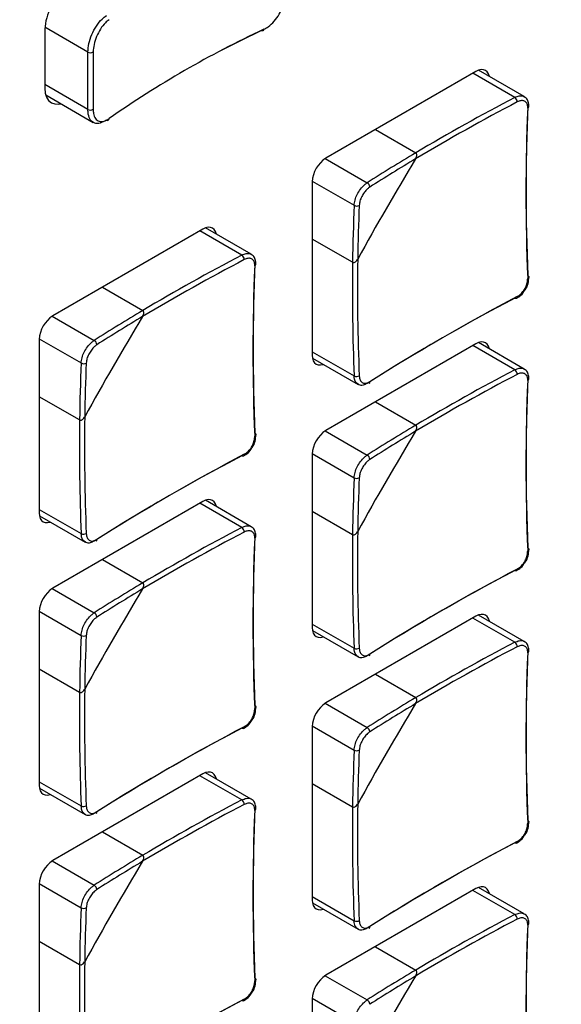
# Model space of a CAD drawing. Header units: millimetres. Extents: x 7146 to 9164, y -1568 to -663.
# Tile 172 of 187: x 8656 to 8687, y -1099 to -1043. Entities that reach past the tile are written whole.
import ezdxf

# ---------------------------------------------------------------- set-up
doc = ezdxf.new("R2010")
doc.units = ezdxf.units.MM
doc.header["$LTSCALE"] = 3

msp = doc.modelspace()

# ---------------------------------------------------------------- linework, layer by layer
at = {"linetype": 'Continuous', "lineweight": 30}
for p, q in [((8657.653, -1043.483), (8657.653, -1046.831)), ((8660.109, -1044.779), (8657.657, -1043.363)), ((8660.109, -1048.045), (8660.109, -1044.779)), ((8660.408, -1044.768), (8660.408, -1048.034)), ((8684.976, -1047.311), (8682.369, -1045.806)), ((8682.225, -1045.874), (8673.669, -1050.813)), ((8684.44, -1047.357), (8682.048, -1045.976)), ((8660.109, -1048.045), (8657.653, -1046.627)), ((8657.704, -1047.215), (8660.414, -1048.779)), ((8676.491, -1049.184), (8678.791, -1050.512)), ((8673.634, -1050.834), (8676.025, -1052.214)), ((8672.891, -1052.16), (8672.891, -1062.041)), ((8672.892, -1052.12), (8675.283, -1053.5)), ((8669.42, -1056.292), (8666.813, -1054.787)), ((8666.668, -1054.854), (8658.112, -1059.794)), ((8668.884, -1056.337), (8666.492, -1054.956)), ((8675.191, -1056.747), (8672.891, -1055.419)), ((8660.934, -1058.165), (8663.234, -1059.493)), ((8658.078, -1059.815), (8660.469, -1061.195)), ((8657.335, -1061.101), (8659.727, -1062.481)), ((8657.335, -1061.141), (8657.335, -1071.021)), ((8682.225, -1061.388), (8673.669, -1066.327)), ((8684.44, -1062.871), (8682.048, -1061.49)), ((8684.976, -1062.826), (8682.369, -1061.321)), ((8672.891, -1061.836), (8675.283, -1063.217)), ((8672.905, -1062.199), (8675.512, -1063.705)), ((8659.635, -1065.727), (8657.335, -1064.399)), ((8676.491, -1064.699), (8678.791, -1066.027)), ((8673.634, -1066.348), (8676.025, -1067.729)), ((8672.891, -1067.675), (8672.891, -1077.555)), ((8672.892, -1067.634), (8675.283, -1069.015)), ((8666.668, -1070.369), (8658.112, -1075.308)), ((8668.884, -1071.852), (8666.492, -1070.471)), ((8669.42, -1071.806), (8666.813, -1070.301)), ((8657.335, -1070.817), (8659.727, -1072.198)), ((8675.191, -1072.261), (8672.891, -1070.933)), ((8657.348, -1071.18), (8659.956, -1072.685)), ((8660.934, -1073.679), (8663.234, -1075.007)), ((8658.078, -1075.329), (8660.469, -1076.709)), ((8657.335, -1076.615), (8659.727, -1077.995)), ((8657.335, -1076.655), (8657.335, -1086.535)), ((8682.225, -1076.902), (8673.669, -1081.842)), ((8684.44, -1078.385), (8682.048, -1077.005)), ((8684.976, -1078.34), (8682.369, -1076.835)), ((8672.891, -1077.351), (8675.283, -1078.732)), ((8672.905, -1077.714), (8675.512, -1079.219)), ((8659.635, -1081.242), (8657.335, -1079.914)), ((8676.491, -1080.213), (8678.791, -1081.541)), ((8673.634, -1081.863), (8676.025, -1083.243)), ((8672.891, -1083.189), (8672.891, -1093.069)), ((8672.892, -1083.149), (8675.283, -1084.529)), ((8666.668, -1085.883), (8658.112, -1090.822)), ((8668.884, -1087.366), (8666.492, -1085.985)), ((8669.42, -1087.321), (8666.813, -1085.815)), ((8657.335, -1086.331), (8659.727, -1087.712)), ((8657.348, -1086.694), (8659.956, -1088.199)), ((8675.191, -1087.775), (8672.891, -1086.447)), ((8660.934, -1089.193), (8663.234, -1090.521)), ((8658.078, -1090.843), (8660.469, -1092.223)), ((8657.335, -1092.129), (8659.727, -1093.509)), ((8657.335, -1092.169), (8657.335, -1102.05)), ((8682.225, -1092.417), (8673.669, -1097.356)), ((8684.976, -1093.854), (8682.369, -1092.349)), ((8672.891, -1092.865), (8675.283, -1094.246)), ((8684.44, -1093.9), (8682.048, -1092.519)), ((8672.905, -1093.228), (8675.512, -1094.733)), ((8659.635, -1096.756), (8657.335, -1095.428)), ((8676.491, -1095.727), (8678.791, -1097.055)), ((8673.634, -1097.377), (8676.025, -1098.757)), ((8672.891, -1098.703), (8672.891, -1108.583)), ((8672.892, -1098.663), (8675.283, -1100.043))]:
    msp.add_line(p, q, dxfattribs=at)
at = {"linetype": 'Continuous', "lineweight": 30, "flags": 128}
for points in [[(8670, -1043.55), (8668.801, -1044.131), (8667.71, -1044.686)], [(8670.127, -1043.476), (8670.124, -1043.506), (8670.117, -1043.532), (8670.105, -1043.552), (8670.09, -1043.565), (8670.07, -1043.572), (8670.048, -1043.572), (8670.025, -1043.564), (8670, -1043.55)], [(8682.989, -1046.164), (8682.988, -1046.157), (8682.943, -1046.014), (8682.872, -1045.9), (8682.775, -1045.82), (8682.657, -1045.776), (8682.522, -1045.77), (8682.377, -1045.804), (8682.225, -1045.874)], [(8657.653, -1046.831), (8657.677, -1047.104), (8657.75, -1047.338), (8657.867, -1047.524), (8658.026, -1047.655), (8658.219, -1047.727), (8658.439, -1047.735), (8658.568, -1047.713)], [(8667.433, -1055.145), (8667.431, -1055.137), (8667.387, -1054.994), (8667.315, -1054.88), (8667.218, -1054.8), (8667.101, -1054.756), (8666.966, -1054.751), (8666.82, -1054.784), (8666.668, -1054.854)], [(8685.182, -1057.502), (8685.208, -1057.519), (8685.227, -1057.538), (8685.238, -1057.559), (8685.241, -1057.581), (8685.235, -1057.604), (8685.222, -1057.625), (8685.202, -1057.645), (8685.174, -1057.662)], [(8684.574, -1058.701), (8684.573, -1058.734), (8684.566, -1058.762), (8684.554, -1058.784), (8684.538, -1058.799), (8684.517, -1058.808), (8684.493, -1058.809), (8684.467, -1058.802), (8684.44, -1058.788)], [(8682.989, -1061.679), (8682.988, -1061.671), (8682.943, -1061.528), (8682.872, -1061.414), (8682.775, -1061.334), (8682.657, -1061.29), (8682.522, -1061.285), (8682.377, -1061.318), (8682.225, -1061.388)], [(8672.891, -1062.041), (8672.906, -1062.207), (8672.95, -1062.35), (8673.022, -1062.464), (8673.119, -1062.544), (8673.237, -1062.588), (8673.371, -1062.593), (8673.517, -1062.56), (8673.525, -1062.557)], [(8669.626, -1066.483), (8669.652, -1066.499), (8669.67, -1066.519), (8669.681, -1066.54), (8669.684, -1066.562), (8669.679, -1066.584), (8669.666, -1066.606), (8669.645, -1066.625), (8669.618, -1066.643)], [(8669.018, -1067.682), (8669.016, -1067.714), (8669.01, -1067.742), (8668.998, -1067.764), (8668.981, -1067.78), (8668.961, -1067.788), (8668.937, -1067.789), (8668.911, -1067.783), (8668.884, -1067.769)], [(8667.433, -1070.659), (8667.431, -1070.651), (8667.387, -1070.508), (8667.315, -1070.395), (8667.218, -1070.314), (8667.101, -1070.271), (8666.966, -1070.265), (8666.82, -1070.298), (8666.668, -1070.369)], [(8657.335, -1071.021), (8657.35, -1071.188), (8657.394, -1071.331), (8657.466, -1071.444), (8657.562, -1071.525), (8657.68, -1071.568), (8657.815, -1071.574), (8657.961, -1071.541), (8657.968, -1071.538)], [(8685.182, -1073.017), (8685.208, -1073.033), (8685.227, -1073.052), (8685.238, -1073.074), (8685.241, -1073.096), (8685.235, -1073.118), (8685.222, -1073.139), (8685.202, -1073.159), (8685.174, -1073.176)], [(8684.574, -1074.216), (8684.573, -1074.248), (8684.566, -1074.276), (8684.554, -1074.298), (8684.538, -1074.314), (8684.517, -1074.322), (8684.493, -1074.323), (8684.467, -1074.317), (8684.44, -1074.303)], [(8682.989, -1077.193), (8682.988, -1077.185), (8682.943, -1077.042), (8682.872, -1076.928), (8682.775, -1076.848), (8682.657, -1076.804), (8682.522, -1076.799), (8682.377, -1076.832), (8682.225, -1076.902)], [(8672.891, -1077.555), (8672.906, -1077.721), (8672.95, -1077.864), (8673.022, -1077.978), (8673.119, -1078.058), (8673.237, -1078.102), (8673.371, -1078.107), (8673.517, -1078.074), (8673.525, -1078.072)], [(8669.626, -1081.997), (8669.652, -1082.014), (8669.67, -1082.033), (8669.681, -1082.054), (8669.684, -1082.076), (8669.679, -1082.098), (8669.666, -1082.12), (8669.645, -1082.14), (8669.618, -1082.157)], [(8669.018, -1083.196), (8669.016, -1083.228), (8669.01, -1083.256), (8668.998, -1083.279), (8668.981, -1083.294), (8668.961, -1083.303), (8668.937, -1083.304), (8668.911, -1083.297), (8668.884, -1083.283)], [(8667.433, -1086.173), (8667.431, -1086.166), (8667.387, -1086.023), (8667.315, -1085.909), (8667.218, -1085.829), (8667.101, -1085.785), (8666.966, -1085.78), (8666.82, -1085.813), (8666.668, -1085.883)], [(8657.335, -1086.535), (8657.35, -1086.702), (8657.394, -1086.845), (8657.466, -1086.959), (8657.562, -1087.039), (8657.68, -1087.083), (8657.815, -1087.088), (8657.961, -1087.055), (8657.968, -1087.052)], [(8685.182, -1088.531), (8685.208, -1088.547), (8685.227, -1088.567), (8685.238, -1088.588), (8685.241, -1088.61), (8685.235, -1088.632), (8685.222, -1088.654), (8685.202, -1088.673), (8685.174, -1088.691)], [(8684.574, -1089.73), (8684.573, -1089.762), (8684.566, -1089.79), (8684.554, -1089.812), (8684.538, -1089.828), (8684.517, -1089.836), (8684.493, -1089.837), (8684.467, -1089.831), (8684.44, -1089.817)], [(8682.989, -1092.707), (8682.988, -1092.699), (8682.943, -1092.556), (8682.872, -1092.443), (8682.775, -1092.362), (8682.657, -1092.319), (8682.522, -1092.313), (8682.377, -1092.346), (8682.225, -1092.417)], [(8672.891, -1093.069), (8672.906, -1093.236), (8672.95, -1093.379), (8673.022, -1093.492), (8673.119, -1093.573), (8673.237, -1093.616), (8673.371, -1093.622), (8673.517, -1093.589), (8673.525, -1093.586)], [(8669.626, -1097.511), (8669.652, -1097.528), (8669.67, -1097.547), (8669.681, -1097.568), (8669.684, -1097.59), (8669.679, -1097.613), (8669.666, -1097.634), (8669.645, -1097.654), (8669.618, -1097.671)], [(8669.018, -1098.71), (8669.016, -1098.743), (8669.01, -1098.771), (8668.998, -1098.793), (8668.981, -1098.808), (8668.961, -1098.817), (8668.937, -1098.818), (8668.911, -1098.811), (8668.884, -1098.797)]]:
    msp.add_lwpolyline(points, dxfattribs=at)
at = {"linetype": 'Continuous', "lineweight": 30}
for centre, radius, start, end in [((8660.416, -1043.609), 2.766, 122.6052, 177.3948), ((8695.109, -1096.925), 58.999, 115.05133, 124.9433), ((8660.249, -1044.513), 0.3, 242.1614, 301.9058), ((8739.411, -1152.404), 118.562, 117.62308, 120.75044), ((8684.256, -1047.617), 0.318, 0.3663, 54.6467), ((8660.249, -1047.779), 0.3, 242.1614, 301.9058), ((8739.367, -1152.329), 118.183, 117.62123, 120.83759), ((8800.563, -1052.812), 115.491, 177.59292, 182.40708), ((8800.756, -1052.644), 115.676, 177.59286, 182.40714), ((8685.134, -1047.86), 0.108, 291.966, 350.6264), ((8661.217, -1048.571), 0.0991, 235.555, 4.8991), ((8674.58, -1052.237), 1.69, 122.6052, 177.3948), ((8807.08, -1128.737), 150.084, 148.73969, 151.26026), ((8735.144, -1145.166), 110.159, 120.76802, 122.4571), ((8735.088, -1145.091), 109.776, 120.85661, 122.45829), ((8675.881, -1052.469), 0.292, 0.8435, 60.4074), ((8785.351, -1058.229), 110.169, 177.54023, 179.22929), ((8675.431, -1053.248), 0.292, 239.5987, 299.1486), ((8785.257, -1058.218), 109.785, 177.53902, 179.1407), ((8723.855, -1161.385), 118.562, 117.62308, 120.75044), ((8668.699, -1056.597), 0.319, 0.3707, 54.6447), ((8723.811, -1161.31), 118.184, 117.62124, 120.83759), ((8785.007, -1061.792), 115.491, 177.59292, 182.40708), ((8785.2, -1061.624), 115.676, 177.59286, 182.40714), ((8669.577, -1056.841), 0.108, 291.9688, 350.6236), ((8793.751, -1058.305), 118.57, 179.24686, 182.37425), ((8793.664, -1058.305), 118.193, 179.15972, 182.37608), ((8738.059, -1161.051), 115.481, 117.59023, 122.40439), ((8738.01, -1161.302), 115.667, 117.59017, 122.40445), ((8659.023, -1061.218), 1.69, 122.6052, 177.3948), ((8791.527, -1137.719), 150.088, 148.73974, 151.26026), ((8719.587, -1154.146), 110.158, 120.76802, 122.4571), ((8719.532, -1154.072), 109.776, 120.85661, 122.4583), ((8660.325, -1061.449), 0.292, 0.8435, 60.4074), ((8769.794, -1067.209), 110.169, 177.54023, 179.22929), ((8659.874, -1062.229), 0.292, 239.5987, 299.1486), ((8769.701, -1067.198), 109.785, 177.53902, 179.1407), ((8675.416, -1062.928), 0.319, 245.3618, 299.6239), ((8739.367, -1167.843), 118.183, 117.62123, 120.83759), ((8739.411, -1167.919), 118.562, 117.62308, 120.75044), ((8684.256, -1063.131), 0.319, 0.3673, 54.6446), ((8676.074, -1063.569), 0.101, 305.7098, 10.388), ((8800.563, -1068.326), 115.491, 177.59292, 182.40708), ((8800.756, -1068.158), 115.676, 177.59286, 182.40714), ((8685.134, -1063.375), 0.108, 291.9599, 350.6284), ((8778.195, -1067.286), 118.57, 179.24686, 182.37425), ((8778.108, -1067.285), 118.193, 179.15972, 182.37608), ((8735.144, -1160.68), 110.159, 120.76802, 122.4571), ((8674.58, -1067.752), 1.69, 122.6052, 177.3948), ((8807.08, -1144.251), 150.084, 148.73969, 151.26026), ((8735.088, -1160.606), 109.776, 120.85661, 122.45829), ((8722.502, -1170.031), 115.481, 117.59023, 122.40439), ((8675.881, -1067.983), 0.292, 0.8446, 60.4051), ((8722.454, -1170.282), 115.667, 117.59017, 122.40445), ((8785.35, -1073.743), 110.169, 177.54023, 179.2293), ((8675.431, -1068.763), 0.292, 239.5987, 299.151), ((8785.258, -1073.732), 109.786, 177.53903, 179.1407), ((8659.859, -1071.908), 0.319, 245.3618, 299.6239), ((8723.811, -1176.824), 118.184, 117.62124, 120.83759), ((8723.855, -1176.899), 118.562, 117.62308, 120.75044), ((8668.699, -1072.111), 0.319, 0.3717, 54.6426), ((8793.664, -1073.819), 118.192, 179.15972, 182.37608), ((8660.518, -1072.55), 0.101, 305.7098, 10.388), ((8785.007, -1077.306), 115.491, 177.59292, 182.40708), ((8785.2, -1077.139), 115.676, 177.59286, 182.40714), ((8669.577, -1072.355), 0.108, 291.9626, 350.6256), ((8793.751, -1073.82), 118.57, 179.24686, 182.37425), ((8738.01, -1176.816), 115.667, 117.59017, 122.40445), ((8738.059, -1176.565), 115.481, 117.59023, 122.40439), ((8719.587, -1169.66), 110.158, 120.76802, 122.4571), ((8659.023, -1076.732), 1.69, 122.6052, 177.3948), ((8791.527, -1153.233), 150.088, 148.73974, 151.26026), ((8719.532, -1169.586), 109.776, 120.85661, 122.4583), ((8660.325, -1076.963), 0.292, 0.8446, 60.4051), ((8769.794, -1082.723), 110.169, 177.54023, 179.2293), ((8659.874, -1077.743), 0.292, 239.5987, 299.151), ((8769.702, -1082.712), 109.786, 177.53903, 179.1407), ((8739.411, -1183.433), 118.562, 117.62308, 120.75044), ((8684.256, -1078.645), 0.319, 0.3673, 54.6446), ((8675.416, -1078.442), 0.319, 245.3602, 299.6279), ((8739.367, -1183.357), 118.183, 117.62123, 120.83759), ((8800.756, -1083.673), 115.676, 177.59286, 182.40714), ((8685.134, -1078.889), 0.108, 291.9599, 350.6284), ((8676.074, -1079.084), 0.101, 305.7098, 10.388), ((8800.563, -1083.84), 115.491, 177.59292, 182.40708), ((8778.107, -1082.799), 118.192, 179.15972, 182.37608), ((8778.195, -1082.8), 118.57, 179.24686, 182.37425), ((8735.144, -1176.194), 110.159, 120.76802, 122.4571), ((8674.58, -1083.266), 1.69, 122.6052, 177.3948), ((8807.08, -1159.765), 150.084, 148.73969, 151.26026), ((8735.088, -1176.12), 109.776, 120.85661, 122.45829), ((8722.454, -1185.797), 115.667, 117.59017, 122.40445), ((8722.502, -1185.545), 115.481, 117.59023, 122.40439), ((8675.881, -1083.497), 0.292, 0.8446, 60.4051), ((8785.351, -1089.257), 110.169, 177.54023, 179.22929), ((8675.431, -1084.277), 0.292, 239.6007, 299.149), ((8785.258, -1089.246), 109.786, 177.53903, 179.1407), ((8723.855, -1192.413), 118.562, 117.62308, 120.75044), ((8668.699, -1087.626), 0.319, 0.3717, 54.6426), ((8659.859, -1087.422), 0.319, 245.3602, 299.6279), ((8723.811, -1192.338), 118.184, 117.62124, 120.83759), ((8785.2, -1092.653), 115.676, 177.59286, 182.40714), ((8669.577, -1087.869), 0.108, 291.9626, 350.6256), ((8793.752, -1089.334), 118.571, 179.24686, 182.37424), ((8793.664, -1089.333), 118.192, 179.15972, 182.37608), ((8660.518, -1088.064), 0.101, 305.7098, 10.388), ((8785.007, -1092.821), 115.491, 177.59292, 182.40708), ((8738.01, -1192.33), 115.667, 117.59017, 122.40445), ((8738.059, -1192.079), 115.481, 117.59023, 122.40439), ((8719.587, -1185.174), 110.158, 120.76802, 122.4571), ((8659.023, -1092.246), 1.69, 122.6052, 177.3948), ((8791.527, -1168.747), 150.088, 148.73974, 151.26026), ((8719.532, -1185.1), 109.776, 120.85661, 122.4583), ((8660.325, -1092.478), 0.292, 0.8446, 60.4051), ((8769.794, -1098.238), 110.169, 177.54023, 179.22929), ((8659.874, -1093.257), 0.292, 239.6007, 299.149), ((8769.702, -1098.227), 109.786, 177.53903, 179.1407), ((8739.411, -1198.947), 118.562, 117.62308, 120.75044), ((8684.256, -1094.159), 0.319, 0.3673, 54.6446), ((8675.416, -1093.956), 0.319, 245.3618, 299.6263), ((8676.074, -1094.598), 0.101, 305.7135, 10.3844), ((8739.367, -1198.871), 118.183, 117.62123, 120.83759), ((8800.563, -1099.354), 115.491, 177.59292, 182.40708), ((8800.756, -1099.187), 115.676, 177.59286, 182.40714), ((8685.134, -1094.403), 0.108, 291.9599, 350.6284), ((8778.195, -1098.314), 118.571, 179.24686, 182.37424), ((8778.108, -1098.314), 118.192, 179.15972, 182.37608), ((8674.58, -1098.78), 1.69, 122.6057, 177.3946), ((8807.078, -1175.278), 150.082, 148.73966, 151.26026), ((8735.144, -1191.708), 110.159, 120.76802, 122.4571), ((8735.088, -1191.634), 109.776, 120.85661, 122.45829), ((8722.454, -1201.311), 115.667, 117.59017, 122.40445), ((8722.502, -1201.06), 115.481, 117.59023, 122.40439), ((8675.881, -1099.011), 0.292, 0.8446, 60.4051)]:
    msp.add_arc(centre, radius, start, end, dxfattribs=at)
for points, knots in [([(8670.127, -1043.476), (8670.212, -1043.43), (8670.423, -1043.315), (8670.743, -1043.023), (8671.03, -1042.623), (8671.225, -1042.182), (8671.25, -1041.906), (8671.263, -1041.768)], [0, 0, 0, 0, 0.145195, 0.360083, 0.573717, 0.786772, 1, 1, 1, 1]), ([(8660.109, -1044.779), (8660.12, -1044.62), (8660.143, -1044.302), (8660.321, -1043.773), (8660.584, -1043.282), (8660.881, -1042.909), (8661.081, -1042.754), (8661.161, -1042.692)], [0, 0, 0, 0, 0.213037, 0.425978, 0.639619, 0.854649, 1, 1, 1, 1]), ([(8661.316, -1042.928), (8661.246, -1042.983), (8661.074, -1043.121), (8660.818, -1043.45), (8660.59, -1043.883), (8660.437, -1044.349), (8660.418, -1044.628), (8660.408, -1044.768)], [0, 0, 0, 0, 0.145196, 0.360079, 0.573716, 0.786778, 1, 1, 1, 1]), ([(8684.44, -1047.357), (8684.525, -1047.321), (8684.696, -1047.25), (8684.882, -1047.251), (8684.952, -1047.308), (8684.969, -1047.323)], [0, 0, 0, 0, 0.429458, 0.859029, 1, 1, 1, 1]), ([(8685.174, -1047.961), (8685.173, -1047.912), (8685.171, -1047.791), (8685.103, -1047.64), (8684.968, -1047.543), (8684.785, -1047.526), (8684.644, -1047.585), (8684.574, -1047.615)], [0, 0, 0, 0, 0.1426502, 0.3567641, 0.5709891, 0.7855071, 1, 1, 1, 1]), ([(8685.236, -1047.878), (8685.233, -1047.784), (8685.228, -1047.602), (8685.12, -1047.403), (8685.009, -1047.344), (8684.969, -1047.323)], [0, 0, 0, 0, 0.4064408, 0.7905431, 1, 1, 1, 1]), ([(8661.161, -1048.652), (8661.041, -1048.72), (8660.801, -1048.856), (8660.485, -1048.844), (8660.249, -1048.668), (8660.126, -1048.377), (8660.114, -1048.138), (8660.109, -1048.045)], [0, 0, 0, 0, 0.216098, 0.432224, 0.648156, 0.862992, 1, 1, 1, 1]), ([(8660.408, -1048.034), (8660.412, -1048.116), (8660.423, -1048.326), (8660.528, -1048.581), (8660.732, -1048.734), (8661.005, -1048.743), (8661.212, -1048.623), (8661.316, -1048.562)], [0, 0, 0, 0, 0.137135, 0.352116, 0.568088, 0.78412, 1, 1, 1, 1]), ([(8678.785, -1050.854), (8678.805, -1050.814), (8678.84, -1050.746), (8678.854, -1050.648), (8678.844, -1050.58), (8678.822, -1050.535), (8678.8, -1050.519), (8678.791, -1050.512)], [0, 0, 0, 0, 0.332461, 0.576132, 0.752665, 0.891499, 1, 1, 1, 1]), ([(8678.785, -1050.854), (8678.805, -1050.814), (8678.84, -1050.746), (8678.854, -1050.648), (8678.844, -1050.58), (8678.822, -1050.535), (8678.8, -1050.519), (8678.791, -1050.512)], [0, 0, 0, 0, 0.332461, 0.576132, 0.752665, 0.891499, 1, 1, 1, 1]), ([(8675.283, -1053.5), (8675.294, -1053.401), (8675.316, -1053.203), (8675.448, -1052.874), (8675.635, -1052.571), (8675.839, -1052.345), (8675.972, -1052.252), (8676.025, -1052.214)], [0, 0, 0, 0, 0.214468, 0.428995, 0.643256, 0.857373, 1, 1, 1, 1]), ([(8676.173, -1052.464), (8676.131, -1052.495), (8676.024, -1052.571), (8675.86, -1052.754), (8675.709, -1052.999), (8675.602, -1053.264), (8675.583, -1053.424), (8675.573, -1053.504)], [0, 0, 0, 0, 0.142651, 0.356758, 0.570992, 0.785501, 1, 1, 1, 1]), ([(8630.7, -1164.809), (8632.61, -1163.707), (8669.32, -1142.516), (8723.499, -1111.309), (8784.237, -1076.086), (8811.616, -1060.472), (8821.792, -1054.46), (8823.758, -1053.405), (8824.456, -1052.865), (8824.693, -1052.681)], [0, 0, 0, 0, 0.029527, 0.567428, 0.836378, 0.970853, 0.987662, 0.995807, 1, 1, 1, 1]), ([(8668.884, -1056.337), (8668.969, -1056.302), (8669.14, -1056.23), (8669.326, -1056.232), (8669.396, -1056.289), (8669.413, -1056.303)], [0, 0, 0, 0, 0.429455, 0.859024, 1, 1, 1, 1]), ([(8669.618, -1056.942), (8669.617, -1056.893), (8669.615, -1056.771), (8669.547, -1056.621), (8669.412, -1056.524), (8669.229, -1056.506), (8669.088, -1056.565), (8669.018, -1056.595)], [0, 0, 0, 0, 0.142651, 0.356764, 0.570997, 0.785506, 1, 1, 1, 1]), ([(8669.679, -1056.858), (8669.677, -1056.765), (8669.671, -1056.583), (8669.563, -1056.384), (8669.452, -1056.324), (8669.413, -1056.303)], [0, 0, 0, 0, 0.406444, 0.790548, 1, 1, 1, 1]), ([(8675.191, -1056.747), (8675.2, -1056.751), (8675.222, -1056.761), (8675.268, -1056.761), (8675.331, -1056.739), (8675.408, -1056.682), (8675.458, -1056.618), (8675.481, -1056.576), (8675.484, -1056.571)], [0, 0, 0, 0, 0.092406, 0.221891, 0.39634, 0.638002, 0.956517, 1, 1, 1, 1]), ([(8675.191, -1056.747), (8675.2, -1056.751), (8675.222, -1056.761), (8675.268, -1056.761), (8675.331, -1056.739), (8675.408, -1056.682), (8675.458, -1056.618), (8675.481, -1056.576), (8675.484, -1056.571)], [0, 0, 0, 0, 0.092406, 0.221891, 0.39634, 0.638002, 0.956517, 1, 1, 1, 1]), ([(8685.015, -1058.334), (8685.022, -1058.325), (8685.112, -1058.215), (8685.214, -1057.939), (8685.231, -1057.697), (8685.24, -1057.576)], [0, 0, 0, 0, 0.04005, 0.520058, 1, 1, 1, 1]), ([(8684.574, -1058.701), (8684.621, -1058.673), (8684.738, -1058.603), (8684.911, -1058.425), (8685.064, -1058.181), (8685.163, -1057.912), (8685.17, -1057.745), (8685.174, -1057.662)], [0, 0, 0, 0, 0.1426504, 0.3567679, 0.5710007, 0.7855066, 1, 1, 1, 1]), ([(8684.532, -1058.797), (8684.622, -1058.743), (8684.807, -1058.632), (8684.944, -1058.435), (8685.015, -1058.334)], [0, 0, 0, 0, 0.486105, 1, 1, 1, 1]), ([(8663.229, -1059.834), (8663.249, -1059.795), (8663.284, -1059.726), (8663.297, -1059.628), (8663.288, -1059.56), (8663.266, -1059.516), (8663.244, -1059.5), (8663.234, -1059.493)], [0, 0, 0, 0, 0.33247, 0.576138, 0.752668, 0.891501, 1, 1, 1, 1]), ([(8663.229, -1059.834), (8663.249, -1059.795), (8663.284, -1059.726), (8663.297, -1059.628), (8663.288, -1059.56), (8663.266, -1059.516), (8663.244, -1059.5), (8663.234, -1059.493)], [0, 0, 0, 0, 0.33247, 0.576138, 0.752668, 0.891501, 1, 1, 1, 1]), ([(8659.727, -1062.481), (8659.738, -1062.382), (8659.76, -1062.183), (8659.891, -1061.855), (8660.079, -1061.552), (8660.283, -1061.326), (8660.416, -1061.232), (8660.469, -1061.195)], [0, 0, 0, 0, 0.214468, 0.428995, 0.643256, 0.857373, 1, 1, 1, 1]), ([(8660.617, -1061.445), (8660.574, -1061.475), (8660.468, -1061.551), (8660.304, -1061.735), (8660.152, -1061.979), (8660.045, -1062.244), (8660.026, -1062.404), (8660.017, -1062.484)], [0, 0, 0, 0, 0.142651, 0.356758, 0.570992, 0.785501, 1, 1, 1, 1]), ([(8675.518, -1063.693), (8675.479, -1063.67), (8675.381, -1063.613), (8675.304, -1063.436), (8675.289, -1063.28), (8675.283, -1063.217)], [0, 0, 0, 0, 0.285622, 0.714391, 1, 1, 1, 1]), ([(8675.573, -1063.205), (8675.578, -1063.256), (8675.591, -1063.383), (8675.668, -1063.539), (8675.804, -1063.637), (8675.98, -1063.65), (8676.109, -1063.584), (8676.173, -1063.551)], [0, 0, 0, 0, 0.142652, 0.35676, 0.570995, 0.785505, 1, 1, 1, 1]), ([(8684.44, -1062.871), (8684.525, -1062.835), (8684.696, -1062.764), (8684.882, -1062.766), (8684.952, -1062.823), (8684.969, -1062.837)], [0, 0, 0, 0, 0.429459, 0.859035, 1, 1, 1, 1]), ([(8685.174, -1063.475), (8685.173, -1063.427), (8685.171, -1063.305), (8685.103, -1063.154), (8684.968, -1063.058), (8684.785, -1063.04), (8684.644, -1063.099), (8684.574, -1063.129)], [0, 0, 0, 0, 0.142651, 0.356761, 0.570987, 0.785506, 1, 1, 1, 1]), ([(8685.236, -1063.392), (8685.233, -1063.298), (8685.228, -1063.116), (8685.12, -1062.917), (8685.009, -1062.858), (8684.969, -1062.837)], [0, 0, 0, 0, 0.4064408, 0.7905431, 1, 1, 1, 1]), ([(8676.025, -1063.646), (8675.946, -1063.685), (8675.786, -1063.763), (8675.608, -1063.766), (8675.536, -1063.707), (8675.518, -1063.693)], [0, 0, 0, 0, 0.428404, 0.856924, 1, 1, 1, 1]), ([(8659.635, -1065.727), (8659.644, -1065.731), (8659.666, -1065.741), (8659.712, -1065.741), (8659.775, -1065.719), (8659.851, -1065.662), (8659.902, -1065.598), (8659.925, -1065.557), (8659.928, -1065.552)], [0, 0, 0, 0, 0.092406, 0.221891, 0.39634, 0.638002, 0.956517, 1, 1, 1, 1]), ([(8659.635, -1065.727), (8659.644, -1065.731), (8659.666, -1065.741), (8659.712, -1065.741), (8659.775, -1065.719), (8659.851, -1065.662), (8659.902, -1065.598), (8659.925, -1065.557), (8659.928, -1065.552)], [0, 0, 0, 0, 0.092406, 0.221891, 0.39634, 0.638002, 0.956517, 1, 1, 1, 1]), ([(8678.785, -1066.368), (8678.805, -1066.328), (8678.84, -1066.26), (8678.854, -1066.162), (8678.844, -1066.094), (8678.822, -1066.05), (8678.8, -1066.034), (8678.791, -1066.027)], [0, 0, 0, 0, 0.332457, 0.5761372, 0.7526677, 0.8915008, 1, 1, 1, 1]), ([(8678.785, -1066.368), (8678.805, -1066.328), (8678.84, -1066.26), (8678.854, -1066.162), (8678.844, -1066.094), (8678.822, -1066.05), (8678.8, -1066.034), (8678.791, -1066.027)], [0, 0, 0, 0, 0.332457, 0.5761372, 0.7526677, 0.8915008, 1, 1, 1, 1]), ([(8669.459, -1067.314), (8669.466, -1067.306), (8669.555, -1067.196), (8669.658, -1066.92), (8669.675, -1066.678), (8669.684, -1066.557)], [0, 0, 0, 0, 0.04005, 0.520058, 1, 1, 1, 1]), ([(8669.018, -1067.682), (8669.064, -1067.654), (8669.181, -1067.584), (8669.355, -1067.406), (8669.507, -1067.162), (8669.607, -1066.892), (8669.614, -1066.726), (8669.618, -1066.643)], [0, 0, 0, 0, 0.142652, 0.35676, 0.570995, 0.785505, 1, 1, 1, 1]), ([(8668.975, -1067.778), (8669.065, -1067.724), (8669.251, -1067.613), (8669.388, -1067.416), (8669.459, -1067.314)], [0, 0, 0, 0, 0.48611, 1, 1, 1, 1]), ([(8675.283, -1069.015), (8675.294, -1068.915), (8675.316, -1068.717), (8675.448, -1068.388), (8675.635, -1068.086), (8675.839, -1067.859), (8675.972, -1067.766), (8676.025, -1067.729)], [0, 0, 0, 0, 0.214468, 0.428995, 0.643255, 0.857373, 1, 1, 1, 1]), ([(8676.173, -1067.979), (8676.131, -1068.009), (8676.024, -1068.085), (8675.86, -1068.268), (8675.709, -1068.513), (8675.602, -1068.778), (8675.583, -1068.938), (8675.573, -1069.018)], [0, 0, 0, 0, 0.142652, 0.35676, 0.570995, 0.785505, 1, 1, 1, 1]), ([(8659.962, -1072.673), (8659.923, -1072.651), (8659.824, -1072.594), (8659.747, -1072.416), (8659.732, -1072.26), (8659.727, -1072.198)], [0, 0, 0, 0, 0.285622, 0.714391, 1, 1, 1, 1]), ([(8660.017, -1072.185), (8660.022, -1072.236), (8660.034, -1072.364), (8660.111, -1072.52), (8660.248, -1072.617), (8660.424, -1072.63), (8660.552, -1072.565), (8660.617, -1072.532)], [0, 0, 0, 0, 0.142652, 0.35676, 0.570995, 0.785505, 1, 1, 1, 1]), ([(8668.884, -1071.852), (8668.969, -1071.816), (8669.14, -1071.745), (8669.326, -1071.746), (8669.396, -1071.803), (8669.413, -1071.817)], [0, 0, 0, 0, 0.429456, 0.85903, 1, 1, 1, 1]), ([(8669.618, -1072.456), (8669.617, -1072.407), (8669.615, -1072.285), (8669.547, -1072.135), (8669.412, -1072.038), (8669.229, -1072.021), (8669.088, -1072.08), (8669.018, -1072.109)], [0, 0, 0, 0, 0.142652, 0.35676, 0.570995, 0.785505, 1, 1, 1, 1]), ([(8669.679, -1072.373), (8669.677, -1072.279), (8669.671, -1072.097), (8669.563, -1071.898), (8669.452, -1071.838), (8669.413, -1071.817)], [0, 0, 0, 0, 0.406444, 0.790548, 1, 1, 1, 1]), ([(8675.191, -1072.261), (8675.2, -1072.265), (8675.222, -1072.275), (8675.268, -1072.275), (8675.331, -1072.253), (8675.408, -1072.196), (8675.458, -1072.132), (8675.481, -1072.09), (8675.484, -1072.085)], [0, 0, 0, 0, 0.092406, 0.221897, 0.396338, 0.638001, 0.956517, 1, 1, 1, 1]), ([(8675.191, -1072.261), (8675.2, -1072.265), (8675.222, -1072.275), (8675.268, -1072.275), (8675.331, -1072.253), (8675.408, -1072.196), (8675.458, -1072.132), (8675.481, -1072.09), (8675.484, -1072.085)], [0, 0, 0, 0, 0.092406, 0.221897, 0.396338, 0.638001, 0.956517, 1, 1, 1, 1]), ([(8660.469, -1072.626), (8660.389, -1072.666), (8660.23, -1072.744), (8660.051, -1072.746), (8659.98, -1072.688), (8659.962, -1072.673)], [0, 0, 0, 0, 0.428404, 0.856924, 1, 1, 1, 1]), ([(8684.574, -1074.216), (8684.621, -1074.188), (8684.738, -1074.118), (8684.911, -1073.939), (8685.064, -1073.696), (8685.163, -1073.426), (8685.17, -1073.26), (8685.174, -1073.176)], [0, 0, 0, 0, 0.14265, 0.356766, 0.570998, 0.785502, 1, 1, 1, 1]), ([(8685.015, -1073.848), (8685.022, -1073.84), (8685.112, -1073.729), (8685.214, -1073.453), (8685.231, -1073.211), (8685.24, -1073.091)], [0, 0, 0, 0, 0.04005, 0.520058, 1, 1, 1, 1]), ([(8684.532, -1074.311), (8684.622, -1074.257), (8684.807, -1074.146), (8684.944, -1073.949), (8685.015, -1073.848)], [0, 0, 0, 0, 0.486105, 1, 1, 1, 1]), ([(8663.229, -1075.348), (8663.249, -1075.309), (8663.284, -1075.24), (8663.297, -1075.142), (8663.288, -1075.075), (8663.266, -1075.03), (8663.244, -1075.014), (8663.234, -1075.007)], [0, 0, 0, 0, 0.332466, 0.576143, 0.752671, 0.891502, 1, 1, 1, 1]), ([(8663.229, -1075.348), (8663.249, -1075.309), (8663.284, -1075.24), (8663.297, -1075.142), (8663.288, -1075.075), (8663.266, -1075.03), (8663.244, -1075.014), (8663.234, -1075.007)], [0, 0, 0, 0, 0.332466, 0.576143, 0.752671, 0.891502, 1, 1, 1, 1]), ([(8659.727, -1077.995), (8659.738, -1077.896), (8659.76, -1077.697), (8659.891, -1077.369), (8660.079, -1077.066), (8660.283, -1076.84), (8660.416, -1076.746), (8660.469, -1076.709)], [0, 0, 0, 0, 0.214468, 0.428995, 0.643255, 0.857373, 1, 1, 1, 1]), ([(8660.617, -1076.959), (8660.574, -1076.989), (8660.468, -1077.065), (8660.304, -1077.249), (8660.152, -1077.494), (8660.045, -1077.759), (8660.026, -1077.918), (8660.017, -1077.998)], [0, 0, 0, 0, 0.142652, 0.35676, 0.570995, 0.785505, 1, 1, 1, 1]), ([(8684.44, -1078.385), (8684.525, -1078.35), (8684.696, -1078.278), (8684.882, -1078.28), (8684.952, -1078.337), (8684.969, -1078.351)], [0, 0, 0, 0, 0.429459, 0.859035, 1, 1, 1, 1]), ([(8685.236, -1078.906), (8685.233, -1078.813), (8685.228, -1078.631), (8685.12, -1078.432), (8685.009, -1078.372), (8684.969, -1078.351)], [0, 0, 0, 0, 0.4064408, 0.7905431, 1, 1, 1, 1]), ([(8675.518, -1079.207), (8675.479, -1079.184), (8675.381, -1079.128), (8675.304, -1078.95), (8675.289, -1078.794), (8675.283, -1078.732)], [0, 0, 0, 0, 0.285622, 0.714391, 1, 1, 1, 1]), ([(8675.573, -1078.719), (8675.578, -1078.77), (8675.591, -1078.898), (8675.668, -1079.053), (8675.804, -1079.151), (8675.98, -1079.164), (8676.109, -1079.098), (8676.173, -1079.065)], [0, 0, 0, 0, 0.142651, 0.356764, 0.570997, 0.785506, 1, 1, 1, 1]), ([(8685.174, -1078.99), (8685.173, -1078.941), (8685.171, -1078.819), (8685.103, -1078.669), (8684.968, -1078.572), (8684.785, -1078.554), (8684.644, -1078.614), (8684.574, -1078.643)], [0, 0, 0, 0, 0.142651, 0.356766, 0.570987, 0.785506, 1, 1, 1, 1]), ([(8676.025, -1079.16), (8675.946, -1079.199), (8675.786, -1079.277), (8675.608, -1079.28), (8675.536, -1079.222), (8675.518, -1079.207)], [0, 0, 0, 0, 0.428404, 0.856924, 1, 1, 1, 1]), ([(8659.635, -1081.242), (8659.644, -1081.246), (8659.666, -1081.256), (8659.712, -1081.256), (8659.775, -1081.234), (8659.851, -1081.177), (8659.902, -1081.113), (8659.925, -1081.071), (8659.928, -1081.066)], [0, 0, 0, 0, 0.092406, 0.221897, 0.396338, 0.638001, 0.956517, 1, 1, 1, 1]), ([(8659.635, -1081.242), (8659.644, -1081.246), (8659.666, -1081.256), (8659.712, -1081.256), (8659.775, -1081.234), (8659.851, -1081.177), (8659.902, -1081.113), (8659.925, -1081.071), (8659.928, -1081.066)], [0, 0, 0, 0, 0.092406, 0.221897, 0.396338, 0.638001, 0.956517, 1, 1, 1, 1]), ([(8678.785, -1081.882), (8678.805, -1081.843), (8678.84, -1081.774), (8678.854, -1081.676), (8678.844, -1081.608), (8678.822, -1081.564), (8678.8, -1081.548), (8678.791, -1081.541)], [0, 0, 0, 0, 0.33247, 0.576138, 0.752668, 0.891501, 1, 1, 1, 1]), ([(8678.785, -1081.882), (8678.805, -1081.843), (8678.84, -1081.774), (8678.854, -1081.676), (8678.844, -1081.608), (8678.822, -1081.564), (8678.8, -1081.548), (8678.791, -1081.541)], [0, 0, 0, 0, 0.33247, 0.576138, 0.752668, 0.891501, 1, 1, 1, 1]), ([(8669.018, -1083.196), (8669.064, -1083.168), (8669.181, -1083.098), (8669.355, -1082.92), (8669.507, -1082.676), (8669.607, -1082.407), (8669.614, -1082.24), (8669.618, -1082.157)], [0, 0, 0, 0, 0.142651, 0.356758, 0.570992, 0.785501, 1, 1, 1, 1]), ([(8669.459, -1082.829), (8669.466, -1082.82), (8669.555, -1082.71), (8669.658, -1082.434), (8669.675, -1082.192), (8669.684, -1082.071)], [0, 0, 0, 0, 0.04005, 0.520058, 1, 1, 1, 1]), ([(8668.975, -1083.292), (8669.065, -1083.238), (8669.251, -1083.127), (8669.388, -1082.93), (8669.459, -1082.829)], [0, 0, 0, 0, 0.48611, 1, 1, 1, 1]), ([(8675.283, -1084.529), (8675.294, -1084.43), (8675.316, -1084.231), (8675.448, -1083.903), (8675.635, -1083.6), (8675.839, -1083.374), (8675.972, -1083.28), (8676.025, -1083.243)], [0, 0, 0, 0, 0.214468, 0.428995, 0.643255, 0.857373, 1, 1, 1, 1]), ([(8676.173, -1083.493), (8676.131, -1083.523), (8676.024, -1083.599), (8675.86, -1083.783), (8675.709, -1084.027), (8675.602, -1084.292), (8675.583, -1084.452), (8675.573, -1084.532)], [0, 0, 0, 0, 0.142652, 0.35676, 0.570995, 0.785505, 1, 1, 1, 1]), ([(8668.884, -1087.366), (8668.969, -1087.33), (8669.14, -1087.259), (8669.326, -1087.26), (8669.396, -1087.317), (8669.413, -1087.332)], [0, 0, 0, 0, 0.429456, 0.85903, 1, 1, 1, 1]), ([(8669.679, -1087.887), (8669.677, -1087.793), (8669.671, -1087.611), (8669.563, -1087.412), (8669.452, -1087.353), (8669.413, -1087.332)], [0, 0, 0, 0, 0.406444, 0.790548, 1, 1, 1, 1]), ([(8659.962, -1088.188), (8659.923, -1088.165), (8659.824, -1088.108), (8659.747, -1087.931), (8659.732, -1087.774), (8659.727, -1087.712)], [0, 0, 0, 0, 0.285622, 0.714391, 1, 1, 1, 1]), ([(8660.017, -1087.699), (8660.022, -1087.75), (8660.034, -1087.878), (8660.111, -1088.034), (8660.248, -1088.131), (8660.424, -1088.145), (8660.552, -1088.079), (8660.617, -1088.046)], [0, 0, 0, 0, 0.142651, 0.356764, 0.570997, 0.785506, 1, 1, 1, 1]), ([(8669.618, -1087.97), (8669.617, -1087.921), (8669.615, -1087.8), (8669.547, -1087.649), (8669.412, -1087.552), (8669.229, -1087.535), (8669.088, -1087.594), (8669.018, -1087.624)], [0, 0, 0, 0, 0.142651, 0.356765, 0.570995, 0.785505, 1, 1, 1, 1]), ([(8675.191, -1087.775), (8675.2, -1087.779), (8675.222, -1087.79), (8675.268, -1087.789), (8675.331, -1087.768), (8675.408, -1087.71), (8675.458, -1087.647), (8675.481, -1087.605), (8675.484, -1087.6)], [0, 0, 0, 0, 0.092405, 0.221896, 0.396337, 0.638001, 0.956517, 1, 1, 1, 1]), ([(8675.191, -1087.775), (8675.2, -1087.779), (8675.222, -1087.79), (8675.268, -1087.789), (8675.331, -1087.768), (8675.408, -1087.71), (8675.458, -1087.647), (8675.481, -1087.605), (8675.484, -1087.6)], [0, 0, 0, 0, 0.092405, 0.221896, 0.396337, 0.638001, 0.956517, 1, 1, 1, 1]), ([(8660.469, -1088.141), (8660.389, -1088.18), (8660.23, -1088.258), (8660.051, -1088.26), (8659.98, -1088.202), (8659.962, -1088.188)], [0, 0, 0, 0, 0.428404, 0.856924, 1, 1, 1, 1]), ([(8684.574, -1089.73), (8684.621, -1089.702), (8684.738, -1089.632), (8684.911, -1089.454), (8685.064, -1089.21), (8685.163, -1088.941), (8685.17, -1088.774), (8685.174, -1088.691)], [0, 0, 0, 0, 0.14265, 0.356766, 0.570998, 0.785502, 1, 1, 1, 1]), ([(8685.015, -1089.363), (8685.022, -1089.354), (8685.112, -1089.244), (8685.214, -1088.968), (8685.231, -1088.726), (8685.24, -1088.605)], [0, 0, 0, 0, 0.04005, 0.520053, 1, 1, 1, 1]), ([(8684.532, -1089.826), (8684.622, -1089.772), (8684.807, -1089.661), (8684.944, -1089.464), (8685.015, -1089.363)], [0, 0, 0, 0, 0.486105, 1, 1, 1, 1]), ([(8663.229, -1090.863), (8663.249, -1090.823), (8663.284, -1090.755), (8663.297, -1090.657), (8663.288, -1090.589), (8663.266, -1090.544), (8663.244, -1090.528), (8663.234, -1090.521)], [0, 0, 0, 0, 0.332478, 0.576143, 0.752671, 0.891502, 1, 1, 1, 1]), ([(8663.229, -1090.863), (8663.249, -1090.823), (8663.284, -1090.755), (8663.297, -1090.657), (8663.288, -1090.589), (8663.266, -1090.544), (8663.244, -1090.528), (8663.234, -1090.521)], [0, 0, 0, 0, 0.332478, 0.576143, 0.752671, 0.891502, 1, 1, 1, 1]), ([(8659.727, -1093.509), (8659.738, -1093.41), (8659.76, -1093.212), (8659.891, -1092.883), (8660.079, -1092.581), (8660.283, -1092.354), (8660.416, -1092.261), (8660.469, -1092.223)], [0, 0, 0, 0, 0.214468, 0.428995, 0.643255, 0.857373, 1, 1, 1, 1]), ([(8660.617, -1092.473), (8660.574, -1092.504), (8660.468, -1092.58), (8660.304, -1092.763), (8660.152, -1093.008), (8660.045, -1093.273), (8660.026, -1093.433), (8660.017, -1093.513)], [0, 0, 0, 0, 0.142652, 0.35676, 0.570995, 0.785505, 1, 1, 1, 1]), ([(8684.44, -1093.9), (8684.525, -1093.864), (8684.696, -1093.793), (8684.882, -1093.794), (8684.952, -1093.851), (8684.969, -1093.865)], [0, 0, 0, 0, 0.429459, 0.859035, 1, 1, 1, 1]), ([(8685.174, -1094.504), (8685.173, -1094.455), (8685.171, -1094.333), (8685.103, -1094.183), (8684.968, -1094.086), (8684.785, -1094.069), (8684.644, -1094.128), (8684.574, -1094.157)], [0, 0, 0, 0, 0.142651, 0.356765, 0.570991, 0.785506, 1, 1, 1, 1]), ([(8685.236, -1094.421), (8685.233, -1094.327), (8685.228, -1094.145), (8685.12, -1093.946), (8685.009, -1093.886), (8684.969, -1093.865)], [0, 0, 0, 0, 0.40644, 0.79055, 1, 1, 1, 1]), ([(8675.518, -1094.722), (8675.479, -1094.699), (8675.381, -1094.642), (8675.304, -1094.464), (8675.289, -1094.308), (8675.283, -1094.246)], [0, 0, 0, 0, 0.2856298, 0.7143989, 1, 1, 1, 1]), ([(8675.573, -1094.233), (8675.578, -1094.284), (8675.591, -1094.412), (8675.668, -1094.568), (8675.804, -1094.665), (8675.98, -1094.679), (8676.109, -1094.613), (8676.173, -1094.58)], [0, 0, 0, 0, 0.142651, 0.356764, 0.570997, 0.785506, 1, 1, 1, 1]), ([(8676.025, -1094.675), (8675.946, -1094.714), (8675.786, -1094.792), (8675.608, -1094.794), (8675.536, -1094.736), (8675.518, -1094.722)], [0, 0, 0, 0, 0.428405, 0.856924, 1, 1, 1, 1]), ([(8659.635, -1096.756), (8659.644, -1096.76), (8659.666, -1096.77), (8659.712, -1096.77), (8659.775, -1096.748), (8659.851, -1096.691), (8659.902, -1096.627), (8659.925, -1096.585), (8659.928, -1096.58)], [0, 0, 0, 0, 0.092405, 0.221896, 0.396337, 0.638001, 0.956517, 1, 1, 1, 1]), ([(8659.635, -1096.756), (8659.644, -1096.76), (8659.666, -1096.77), (8659.712, -1096.77), (8659.775, -1096.748), (8659.851, -1096.691), (8659.902, -1096.627), (8659.925, -1096.585), (8659.928, -1096.58)], [0, 0, 0, 0, 0.092405, 0.221896, 0.396337, 0.638001, 0.956517, 1, 1, 1, 1]), ([(8678.785, -1097.397), (8678.805, -1097.357), (8678.84, -1097.288), (8678.854, -1097.191), (8678.844, -1097.123), (8678.822, -1097.078), (8678.8, -1097.062), (8678.791, -1097.055)], [0, 0, 0, 0, 0.33247, 0.576138, 0.752668, 0.891501, 1, 1, 1, 1]), ([(8678.785, -1097.397), (8678.805, -1097.357), (8678.84, -1097.288), (8678.854, -1097.191), (8678.844, -1097.123), (8678.822, -1097.078), (8678.8, -1097.062), (8678.791, -1097.055)], [0, 0, 0, 0, 0.33247, 0.576138, 0.752668, 0.891501, 1, 1, 1, 1]), ([(8669.018, -1098.71), (8669.064, -1098.682), (8669.181, -1098.612), (8669.355, -1098.434), (8669.507, -1098.19), (8669.607, -1097.921), (8669.614, -1097.754), (8669.618, -1097.671)], [0, 0, 0, 0, 0.142651, 0.356758, 0.570992, 0.785501, 1, 1, 1, 1]), ([(8669.459, -1098.343), (8669.466, -1098.335), (8669.555, -1098.224), (8669.658, -1097.948), (8669.675, -1097.706), (8669.684, -1097.585)], [0, 0, 0, 0, 0.04005, 0.520053, 1, 1, 1, 1]), ([(8668.975, -1098.806), (8669.065, -1098.752), (8669.251, -1098.641), (8669.388, -1098.444), (8669.459, -1098.343)], [0, 0, 0, 0, 0.48611, 1, 1, 1, 1]), ([(8675.283, -1100.043), (8675.294, -1099.944), (8675.316, -1099.745), (8675.448, -1099.417), (8675.635, -1099.114), (8675.839, -1098.888), (8675.972, -1098.795), (8676.025, -1098.757)], [0, 0, 0, 0, 0.214468, 0.428995, 0.643255, 0.857373, 1, 1, 1, 1])]:
    msp.add_open_spline(points, degree=3, knots=knots, dxfattribs=at)

doc.saveas('drawing.dxf')
